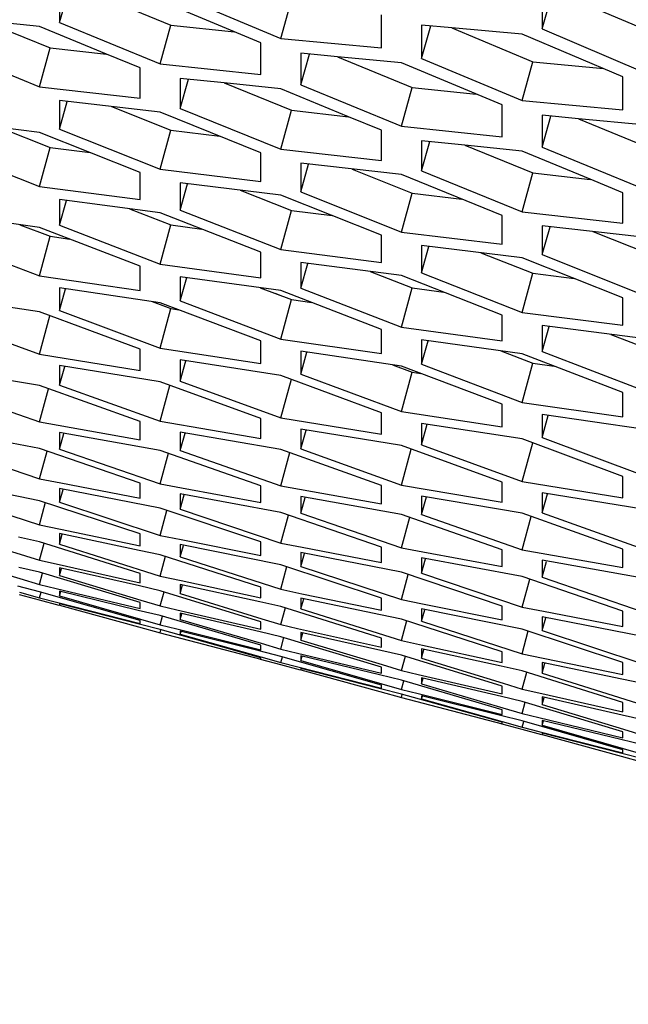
# Model space of a CAD drawing. Header units: millimetres. Extents: x 0 to 420, y 0 to 297.
# Tile 208 of 256: x 240.21 to 241.67, y 176.37 to 178.74. Entities that reach past the tile are written whole.
import ezdxf

# ---------------------------------------------------------------- set-up
doc = ezdxf.new("R2010")
doc.units = ezdxf.units.MM
doc.header["$LTSCALE"] = 23.1
doc.layers.get('0').update_dxf_attribs({"linetype": 'CONTINUOUS'})
doc.layers.add('DIM_PILOTEES', color=7, linetype='CONTINUOUS')
doc.styles.add('TEXTSTYLE_2', font='txt', dxfattribs={"width": 0.97619})
doc.dimstyles.new('DIMSTYLE_1', dxfattribs={"dimtxt": 2.5, "dimasz": 0.1875, "dimexe": 0.125, "dimexo": 0.0625, "dimgap": 1.25, "dimtad": 0, "dimtih": 1, "dimtoh": 1, "dimdsep": 46, "dimtxsty": 'TEXTSTYLE_2', "dimblk": '_FILLED', "dimblk1": '_FILLED', "dimblk2": '_FILLED', "dimcen": 0.09, "dimazin": 2, "dimtfac": 1, "dimtofl": 0, "dimtmove": 0, "dimatfit": 3, "dimldrblk": '_FILLED', "dimfxl": 1, "dimtolj": 1, "dimarcsym": 0})

# ---------------------------------------------------------------- blocks, each defined once
blk = doc.blocks.new('_FILLED')
at = {"color": 0, "linetype": 'BYBLOCK'}
blk.add_solid([(0, 0), (-1, 0.167), (-1, -0.167)], dxfattribs=at)
blk = doc.blocks.new('*D0')
at = {"layer": 'DIM_PILOTEES', "color": 2, "linetype": 'CONTINUOUS'}
for p, q in [((218.8808, 254.2086), (215.0951, 254.2086)), ((215.2201, 254.2086), (215.2201, 191.7537)), ((273.8528, 254.2086), (218.8808, 254.2086)), ((215.2201, 129.4471), (215.2201, 186.7537)), ((218.8808, 129.4471), (215.0951, 129.4471)), ((273.8782, 129.4471), (218.8808, 129.4471))]:
    blk.add_line(p, q, dxfattribs=at)
at = {"layer": 'DIM_PILOTEES', "color": 2, "linetype": 'CONTINUOUS', "xscale": 0.1875, "yscale": 0.1875, "zscale": 0.1875}
for p, rotation in [((215.2201, 254.2086), 90), ((215.2201, 129.4471), 270)]:
    blk.add_blockref('_FILLED', p, dxfattribs=dict(at, rotation=rotation))
at = {"layer": 'DIM_PILOTEES', "color": 2, "linetype": 'CONTINUOUS', "insert": (215.2201, 190.5037), "char_height": 2.5, "width": 10.982143, "attachment_point": 2, "line_spacing_factor": 0.9, "style": 'TEXTSTYLE_2'}
blk.add_mtext('{\\ftxt;\\W0.0001;\\H0.0001;\\~}{\\ftxt;\\W2.9285714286;\\H2.5; }{\\ftxt;\\W0.0001;\\H0.0001;\\~}', dxfattribs=at)

msp = doc.modelspace()

# ---------------------------------------------------------------- linework, layer by layer
at = {"color": 3, "linetype": 'CONTINUOUS'}
for p, q in [((240.3037, 178.8044), (240.3037, 178.7288)), ((241.4628, 178.7968), (241.4628, 178.7135)), ((240.7866, 178.6801), (240.5452, 178.7808)), ((240.5935, 178.7918), (240.8349, 178.6908)), ((241.0764, 178.6678), (241.0764, 178.7473)), ((240.2554, 178.719), (240.1207, 178.7332)), ((240.3037, 178.7288), (240.5452, 178.6294)), ((240.4162, 178.6529), (240.2554, 178.719)), ((241.173, 178.7225), (241.173, 178.6429)), ((241.2453, 178.7161), (241.173, 178.7225)), ((241.4145, 178.7012), (241.2453, 178.7161)), ((241.656, 178.5987), (241.4145, 178.7012)), ((241.4628, 178.7135), (241.7043, 178.6107)), ((240.7866, 178.6042), (240.7866, 178.6801)), ((240.8349, 178.6908), (241.0764, 178.6678)), ((240.0139, 178.6726), (240.2554, 178.5748)), ((240.4969, 178.6198), (240.4162, 178.6529)), ((240.8832, 178.6552), (240.8832, 178.5793)), ((240.9713, 178.6467), (240.8832, 178.6552)), ((240.5452, 178.6294), (240.7866, 178.6042)), ((241.1247, 178.6319), (240.9713, 178.6467)), ((241.3662, 178.531), (241.1247, 178.6319)), ((241.173, 178.6429), (241.4145, 178.5418)), ((240.4969, 178.5476), (240.4969, 178.6198)), ((240.5935, 178.5949), (240.5935, 178.5226)), ((240.6988, 178.5837), (240.5935, 178.5949)), ((240.8349, 178.5694), (240.6988, 178.5837)), ((241.656, 178.5189), (241.656, 178.5987)), ((240.2554, 178.5748), (240.4969, 178.5476)), ((240.9971, 178.5027), (240.8349, 178.5694)), ((240.8832, 178.5793), (241.1247, 178.4798)), ((240.3037, 178.5414), (240.3037, 178.4728)), ((240.5452, 178.5138), (240.3037, 178.5414)), ((241.4145, 178.5418), (241.656, 178.5189)), ((240.7866, 178.4162), (240.5452, 178.5138)), ((240.5935, 178.5226), (240.8349, 178.4247)), ((241.3662, 178.4548), (241.3662, 178.531)), ((240.2554, 178.4652), (240.0139, 178.4947)), ((241.0764, 178.4701), (240.9971, 178.5027)), ((241.4628, 178.5061), (241.4628, 178.4299)), ((241.5496, 178.4977), (241.4628, 178.5061)), ((241.7043, 178.4829), (241.5496, 178.4977)), ((240.4969, 178.3691), (240.2554, 178.4652)), ((240.3037, 178.4728), (240.5452, 178.3765)), ((241.0764, 178.3976), (241.0764, 178.4701)), ((241.1247, 178.4798), (241.3662, 178.4548)), ((241.173, 178.4452), (241.173, 178.3726)), ((241.277, 178.4342), (241.173, 178.4452)), ((240.0139, 178.4298), (240.2554, 178.3352)), ((240.7866, 178.3474), (240.7866, 178.4162)), ((240.8349, 178.4247), (241.0764, 178.3976)), ((241.4145, 178.4199), (241.277, 178.4342)), ((241.5781, 178.3525), (241.4145, 178.4199)), ((241.4628, 178.4299), (241.7043, 178.3302)), ((240.4969, 178.304), (240.4969, 178.3691)), ((240.5452, 178.3765), (240.7866, 178.3474)), ((240.8832, 178.3911), (240.8832, 178.3223)), ((241.1247, 178.3638), (240.8832, 178.3911)), ((241.173, 178.3726), (241.4145, 178.2745)), ((241.3662, 178.2659), (241.1247, 178.3638)), ((241.656, 178.3204), (241.5781, 178.3525)), ((240.2554, 178.3352), (240.4969, 178.304)), ((240.5935, 178.344), (240.5935, 178.2788)), ((240.8349, 178.3146), (240.5935, 178.344)), ((240.8832, 178.3223), (241.1247, 178.2258)), ((240.3037, 178.3037), (240.3037, 178.2423)), ((240.5452, 178.2723), (240.3037, 178.3037)), ((241.0764, 178.2184), (240.8349, 178.3146)), ((241.656, 178.2476), (241.656, 178.3204)), ((240.5935, 178.2788), (240.8349, 178.184)), ((241.4145, 178.2745), (241.656, 178.2476)), ((240.2554, 178.2368), (240.0139, 178.2703)), ((240.7866, 178.1777), (240.5452, 178.2723)), ((241.3662, 178.1968), (241.3662, 178.2659)), ((240.4969, 178.1439), (240.2554, 178.2368)), ((240.3037, 178.2423), (240.5452, 178.1491)), ((241.4628, 178.2409), (241.4628, 178.1718)), ((241.7043, 178.2137), (241.4628, 178.2409)), ((240.0139, 178.2125), (240.2554, 178.121)), ((241.0764, 178.153), (241.0764, 178.2184)), ((241.1247, 178.2258), (241.3662, 178.1968)), ((240.8349, 178.184), (241.0764, 178.153)), ((241.173, 178.1932), (241.173, 178.1278)), ((241.4145, 178.164), (241.173, 178.1932)), ((240.7866, 178.116), (240.7866, 178.1777)), ((241.656, 178.0676), (241.4145, 178.164)), ((241.4628, 178.1718), (241.7043, 178.0752)), ((240.4969, 178.0859), (240.4969, 178.1439)), ((240.5452, 178.1491), (240.7866, 178.116)), ((240.8832, 178.1525), (240.8832, 178.0908)), ((241.1247, 178.1212), (240.8832, 178.1525)), ((240.2554, 178.121), (240.4969, 178.0859)), ((240.5935, 178.1187), (240.5935, 178.0606)), ((240.8349, 178.0853), (240.5935, 178.1187)), ((241.3662, 178.0265), (241.1247, 178.1212)), ((241.173, 178.1278), (241.4145, 178.0329)), ((240.3037, 178.0917), (240.3037, 178.0373)), ((240.5452, 178.0563), (240.3037, 178.0917)), ((241.0764, 177.9923), (240.8349, 178.0853)), ((240.8832, 178.0908), (241.1247, 177.9975)), ((240.2554, 178.0341), (240.0139, 178.0715)), ((241.656, 178.002), (241.656, 178.0676)), ((240.3037, 178.0373), (240.5452, 177.9474)), ((240.7866, 177.9649), (240.5452, 178.0563)), ((240.5935, 178.0606), (240.8349, 177.969)), ((240.0139, 178.0209), (240.2554, 177.9326)), ((240.4969, 177.9445), (240.2554, 178.0341)), ((241.3662, 177.9645), (241.3662, 178.0265)), ((241.4145, 178.0329), (241.656, 178.002)), ((241.0764, 177.934), (241.0764, 177.9923)), ((241.1247, 177.9975), (241.3662, 177.9645)), ((241.4628, 178.0013), (241.4628, 177.9393)), ((241.7043, 177.9701), (241.4628, 178.0013)), ((240.8349, 177.969), (241.0764, 177.934)), ((241.173, 177.967), (241.173, 177.9087)), ((241.4145, 177.9337), (241.173, 177.967)), ((240.4969, 177.8936), (240.4969, 177.9445)), ((240.5452, 177.9474), (240.7866, 177.9104)), ((240.7866, 177.9104), (240.7866, 177.9649)), ((240.2554, 177.9326), (240.4969, 177.8936)), ((240.8832, 177.9396), (240.8832, 177.885)), ((241.1247, 177.9043), (240.8832, 177.9396)), ((241.656, 177.8406), (241.4145, 177.9337)), ((241.4628, 177.9393), (241.7043, 177.8459)), ((240.2554, 177.8572), (240.0139, 177.8985)), ((240.3037, 177.9053), (240.3037, 177.8582)), ((240.5452, 177.866), (240.3037, 177.9053)), ((240.5935, 177.919), (240.5935, 177.8682)), ((240.8349, 177.8817), (240.5935, 177.919)), ((241.3662, 177.8128), (241.1247, 177.9043)), ((241.173, 177.9087), (241.4145, 177.817)), ((241.0764, 177.7919), (240.8349, 177.8817)), ((240.8832, 177.885), (241.1247, 177.7949)), ((240.0139, 177.855), (240.2554, 177.77)), ((240.4969, 177.7708), (240.2554, 177.8572)), ((240.3037, 177.8582), (240.5452, 177.7715)), ((240.7866, 177.7779), (240.5452, 177.866)), ((240.5935, 177.8682), (240.8349, 177.7798)), ((241.656, 177.7821), (241.656, 177.8406)), ((241.3662, 177.7581), (241.3662, 177.8128)), ((241.4145, 177.817), (241.656, 177.7821)), ((240.7866, 177.7306), (240.7866, 177.7779)), ((240.8349, 177.7798), (241.0764, 177.7409)), ((241.0764, 177.7409), (241.0764, 177.7919)), ((241.1247, 177.7949), (241.3662, 177.7581)), ((241.4628, 177.7875), (241.4628, 177.7327)), ((241.7043, 177.7523), (241.4628, 177.7875)), ((240.2554, 177.77), (240.4969, 177.7271)), ((240.4969, 177.7271), (240.4969, 177.7708)), ((240.5452, 177.7715), (240.7866, 177.7306)), ((241.173, 177.7665), (241.173, 177.7154)), ((241.4145, 177.7293), (241.173, 177.7665)), ((240.2554, 177.7061), (240.0139, 177.7513)), ((240.3037, 177.7449), (240.3037, 177.7049)), ((240.5452, 177.7017), (240.3037, 177.7449)), ((240.5935, 177.7452), (240.5935, 177.7016)), ((240.8349, 177.704), (240.5935, 177.7452)), ((240.8832, 177.7525), (240.8832, 177.7051)), ((241.1247, 177.7132), (240.8832, 177.7525)), ((241.4628, 177.7327), (241.7043, 177.6425)), ((240.0139, 177.715), (240.2554, 177.6334)), ((241.3662, 177.6251), (241.1247, 177.7132)), ((241.173, 177.7154), (241.4145, 177.627)), ((241.656, 177.6394), (241.4145, 177.7293)), ((240.4969, 177.6231), (240.2554, 177.7061)), ((240.3037, 177.7049), (240.5452, 177.6216)), ((240.7866, 177.6169), (240.5452, 177.7017)), ((240.5935, 177.7016), (240.8349, 177.6165)), ((241.0764, 177.6176), (240.8349, 177.704)), ((240.8832, 177.7051), (241.1247, 177.6183)), ((241.656, 177.5882), (241.656, 177.6394)), ((240.2554, 177.581), (240.0139, 177.63)), ((240.2554, 177.6334), (240.3062, 177.6235)), ((240.3062, 177.6235), (240.4969, 177.5867)), ((240.4969, 177.5867), (240.4969, 177.6231)), ((240.5452, 177.6216), (240.5962, 177.6121)), ((240.5962, 177.6121), (240.7866, 177.5768)), ((240.7866, 177.5768), (240.7866, 177.6169)), ((240.8349, 177.6165), (241.0764, 177.5737)), ((241.0764, 177.5737), (241.0764, 177.6176)), ((241.1247, 177.6183), (241.3662, 177.5775)), ((241.3662, 177.5775), (241.3662, 177.6251)), ((241.4145, 177.627), (241.656, 177.5882)), ((240.0139, 177.601), (240.2554, 177.5228)), ((240.3037, 177.6103), (240.3037, 177.5776)), ((240.5452, 177.5633), (240.3037, 177.6103)), ((240.5935, 177.5974), (240.5935, 177.561)), ((240.8349, 177.5523), (240.5935, 177.5974)), ((240.8832, 177.5913), (240.8832, 177.5512)), ((241.1247, 177.5482), (240.8832, 177.5913)), ((241.173, 177.592), (241.173, 177.5482)), ((241.4145, 177.5509), (241.173, 177.592)), ((241.4628, 177.5996), (241.4628, 177.552)), ((241.7043, 177.5605), (241.4628, 177.5996)), ((240.4969, 177.5014), (240.2554, 177.581)), ((240.3037, 177.5776), (240.5452, 177.4977)), ((240.7866, 177.4819), (240.5452, 177.5633)), ((240.5935, 177.561), (240.8349, 177.4793)), ((241.0764, 177.4692), (240.8349, 177.5523)), ((240.8832, 177.5512), (241.1247, 177.4678)), ((241.3662, 177.4633), (241.1247, 177.5482)), ((241.173, 177.5482), (241.4145, 177.463)), ((241.656, 177.4643), (241.4145, 177.5509)), ((241.4628, 177.552), (241.7043, 177.4651)), ((240.2554, 177.5228), (240.3059, 177.5122)), ((240.0139, 177.513), (240.2554, 177.4383)), ((240.3037, 177.5019), (240.3037, 177.4764)), ((240.4946, 177.4616), (240.3037, 177.5019)), ((240.3059, 177.5122), (240.4969, 177.4722)), ((240.4969, 177.4722), (240.4969, 177.5014)), ((240.5452, 177.4977), (240.5958, 177.4874)), ((240.2554, 177.482), (240.2051, 177.493)), ((240.4969, 177.4059), (240.2554, 177.482)), ((240.3037, 177.4764), (240.5452, 177.3999)), ((240.5935, 177.4757), (240.5935, 177.4465)), ((240.8349, 177.4267), (240.5935, 177.4757)), ((240.5958, 177.4874), (240.7866, 177.4491)), ((240.7866, 177.4491), (240.7866, 177.4819)), ((240.8349, 177.4793), (240.8858, 177.4694)), ((240.0139, 177.4512), (240.2084, 177.3938)), ((240.5452, 177.451), (240.4946, 177.4616)), ((240.7866, 177.3731), (240.5452, 177.451)), ((240.5935, 177.4465), (240.8349, 177.3683)), ((240.8832, 177.4562), (240.8832, 177.4233)), ((241.1247, 177.4092), (240.8832, 177.4562)), ((240.8858, 177.4694), (241.0764, 177.4327)), ((241.0764, 177.4327), (241.0764, 177.4692)), ((241.1247, 177.4678), (241.1757, 177.4583)), ((241.1757, 177.4583), (241.3662, 177.4231)), ((241.3662, 177.4231), (241.3662, 177.4633)), ((241.4145, 177.463), (241.656, 177.4203)), ((241.656, 177.4203), (241.656, 177.4643)), ((240.2554, 177.4383), (240.2956, 177.4292)), ((240.2956, 177.4292), (240.4969, 177.384)), ((241.0764, 177.347), (240.8349, 177.4267)), ((240.8832, 177.4233), (241.1247, 177.3434)), ((241.173, 177.4436), (241.173, 177.407)), ((241.4145, 177.3986), (241.173, 177.4436)), ((241.4628, 177.4378), (241.4628, 177.3974)), ((241.7043, 177.3947), (241.4628, 177.4378)), ((240.2554, 177.4092), (240.2056, 177.4208)), ((240.4969, 177.3365), (240.2554, 177.4092)), ((240.3037, 177.4196), (240.3037, 177.4013)), ((240.4951, 177.3762), (240.3037, 177.4196)), ((240.3037, 177.4013), (240.4986, 177.3424)), ((240.4969, 177.384), (240.4969, 177.4059)), ((240.5452, 177.3999), (240.5954, 177.389)), ((241.3662, 177.3278), (241.1247, 177.4092)), ((241.173, 177.407), (241.4145, 177.3252)), ((240.2554, 177.3625), (240.2036, 177.3754)), ((240.2084, 177.3938), (240.2554, 177.38)), ((240.2554, 177.38), (240.2956, 177.3703)), ((240.5452, 177.3649), (240.4951, 177.3762)), ((240.5935, 177.3801), (240.5935, 177.3582)), ((240.7846, 177.3383), (240.5935, 177.3801)), ((240.5954, 177.389), (240.7866, 177.3475)), ((241.656, 177.3154), (241.4145, 177.3986)), ((241.4628, 177.3974), (241.7043, 177.314)), ((240.2554, 177.3421), (240.2069, 177.3549)), ((240.2076, 177.3613), (240.2554, 177.3479)), ((240.4969, 177.2934), (240.2554, 177.3625)), ((240.2956, 177.3703), (240.4969, 177.3219)), ((240.3037, 177.3634), (240.3037, 177.3525)), ((240.4923, 177.3177), (240.3037, 177.3634)), ((240.3037, 177.3525), (240.4978, 177.2967)), ((240.7866, 177.2905), (240.5452, 177.3649)), ((240.5935, 177.3582), (240.7889, 177.2977)), ((240.7866, 177.3475), (240.7866, 177.3731)), ((240.8349, 177.3683), (240.8854, 177.3577)), ((240.8854, 177.3577), (241.0764, 177.3178)), ((240.2554, 177.3479), (240.4969, 177.2861)), ((240.3025, 177.3293), (240.2554, 177.3421)), ((240.3037, 177.3335), (240.3037, 177.3299)), ((240.4945, 177.2844), (240.3037, 177.3335)), ((240.3037, 177.3299), (240.4928, 177.2783)), ((240.4969, 177.3219), (240.4969, 177.3365)), ((240.4986, 177.3424), (240.5452, 177.3284)), ((240.5452, 177.3284), (240.5854, 177.319)), ((240.8349, 177.3273), (240.7846, 177.3383)), ((240.8832, 177.3473), (240.8832, 177.3217)), ((241.0742, 177.3071), (240.8832, 177.3473)), ((241.0764, 177.3178), (241.0764, 177.347)), ((241.1247, 177.3434), (241.1754, 177.3331)), ((241.1754, 177.3331), (241.3662, 177.2948)), ((240.5452, 177.305), (240.4923, 177.3177)), ((240.7866, 177.2341), (240.5452, 177.305)), ((240.5854, 177.319), (240.7866, 177.2722)), ((240.5935, 177.3107), (240.5935, 177.2961)), ((240.7852, 177.2658), (240.5935, 177.3107)), ((241.0764, 177.2511), (240.8349, 177.3273)), ((240.8832, 177.3217), (241.1247, 177.2452)), ((241.1247, 177.2965), (241.0742, 177.3071)), ((241.173, 177.3213), (241.173, 177.292)), ((241.4145, 177.2724), (241.173, 177.3213)), ((241.3662, 177.2948), (241.3662, 177.3278)), ((241.4145, 177.3252), (241.4654, 177.3154)), ((241.4654, 177.3154), (241.656, 177.2786)), ((241.656, 177.2786), (241.656, 177.3154)), ((240.5452, 177.2714), (240.4945, 177.2844)), ((240.4969, 177.2861), (240.4969, 177.2934)), ((240.4978, 177.2967), (240.5452, 177.2831)), ((240.5452, 177.2831), (240.5854, 177.2731)), ((240.5935, 177.2961), (240.788, 177.2387)), ((240.7866, 177.2722), (240.7866, 177.2905)), ((240.7889, 177.2977), (240.8349, 177.2834)), ((240.8349, 177.2834), (240.8752, 177.2743)), ((241.3662, 177.2185), (241.1247, 177.2965)), ((241.173, 177.292), (241.4145, 177.2137)), ((241.4628, 177.3021), (241.4628, 177.2691)), ((241.7043, 177.2552), (241.4628, 177.3021)), ((240.4928, 177.2783), (240.5452, 177.2641)), ((240.7866, 177.2041), (240.5452, 177.2714)), ((240.5452, 177.2641), (240.7866, 177.2005)), ((240.5854, 177.2731), (240.7866, 177.2232)), ((240.5935, 177.2676), (240.5935, 177.2603)), ((240.7832, 177.2202), (240.5935, 177.2676)), ((240.5935, 177.2603), (240.7872, 177.206)), ((240.8349, 177.2542), (240.7852, 177.2658)), ((240.8752, 177.2743), (241.0764, 177.2291)), ((240.8832, 177.2646), (240.8832, 177.2463)), ((241.0747, 177.2213), (240.8832, 177.2646)), ((241.656, 177.1927), (241.4145, 177.2724)), ((241.4628, 177.2691), (241.7043, 177.189)), ((240.7866, 177.2232), (240.7866, 177.2341)), ((240.788, 177.2387), (240.8349, 177.2249)), ((241.0764, 177.1815), (240.8349, 177.2542)), ((240.8832, 177.2463), (241.0782, 177.1874)), ((241.0764, 177.2291), (241.0764, 177.2511)), ((241.1247, 177.2452), (241.175, 177.2343)), ((241.175, 177.2343), (241.3662, 177.1928)), ((240.8349, 177.2073), (240.7832, 177.2202)), ((240.8349, 177.2249), (240.8752, 177.2152)), ((240.8752, 177.2152), (241.0764, 177.1668)), ((241.1247, 177.21), (241.0747, 177.2213)), ((241.3662, 177.1355), (241.1247, 177.21)), ((241.173, 177.2253), (241.173, 177.2033)), ((241.3642, 177.1836), (241.173, 177.2253)), ((241.3662, 177.1928), (241.3662, 177.2185)), ((241.4145, 177.2137), (241.465, 177.2031)), ((240.8349, 177.1868), (240.7864, 177.1996)), ((240.7866, 177.2005), (240.7866, 177.2041)), ((240.7872, 177.206), (240.8349, 177.1927)), ((241.0764, 177.1382), (240.8349, 177.2073)), ((240.8349, 177.1927), (241.0764, 177.1309)), ((240.8821, 177.174), (240.8349, 177.1868)), ((240.8832, 177.2083), (240.8832, 177.1973)), ((241.0719, 177.1626), (240.8832, 177.2083)), ((240.8832, 177.1973), (241.0774, 177.1415)), ((241.0782, 177.1874), (241.1247, 177.1734)), ((241.173, 177.2033), (241.3684, 177.1428)), ((241.4628, 177.1927), (241.4628, 177.167)), ((241.6537, 177.1526), (241.4628, 177.1927)), ((241.465, 177.2031), (241.656, 177.1633)), ((241.656, 177.1633), (241.656, 177.1927)), ((240.8832, 177.1782), (240.8832, 177.1746)), ((241.0741, 177.1291), (240.8832, 177.1782)), ((240.8832, 177.1746), (241.0723, 177.123)), ((241.0764, 177.1668), (241.0764, 177.1815)), ((241.1247, 177.1734), (241.165, 177.164)), ((241.165, 177.164), (241.3662, 177.1172)), ((241.4145, 177.1726), (241.3642, 177.1836)), ((241.656, 177.0964), (241.4145, 177.1726)), ((241.4628, 177.167), (241.7043, 177.0905)), ((241.1247, 177.1499), (241.0719, 177.1626)), ((241.0774, 177.1415), (241.1247, 177.1279)), ((241.3662, 177.079), (241.1247, 177.1499)), ((241.173, 177.1556), (241.173, 177.141)), ((241.3647, 177.1108), (241.173, 177.1556)), ((241.173, 177.141), (241.3676, 177.0836)), ((241.3684, 177.1428), (241.4145, 177.1285)), ((241.7043, 177.142), (241.6537, 177.1526)), ((241.0723, 177.123), (241.1247, 177.1088)), ((241.1247, 177.1162), (241.0741, 177.1291)), ((241.0764, 177.1309), (241.0764, 177.1382)), ((241.1247, 177.1279), (241.165, 177.1179)), ((241.3662, 177.0489), (241.1247, 177.1162)), ((241.165, 177.1179), (241.3662, 177.068)), ((241.3662, 177.1172), (241.3662, 177.1355)), ((241.4145, 177.1285), (241.4548, 177.1195)), ((241.4548, 177.1195), (241.656, 177.0743)), ((241.1247, 177.1088), (241.3662, 177.0452)), ((241.173, 177.1124), (241.173, 177.105)), ((241.3627, 177.065), (241.173, 177.1124)), ((241.173, 177.105), (241.3667, 177.0508)), ((241.4145, 177.0992), (241.3647, 177.1108)), ((241.656, 177.0264), (241.4145, 177.0992)), ((241.4628, 177.1097), (241.4628, 177.0914)), ((241.6542, 177.0664), (241.4628, 177.1097)), ((241.656, 177.0743), (241.656, 177.0964)), ((241.3662, 177.068), (241.3662, 177.079)), ((241.3676, 177.0836), (241.4145, 177.0698)), ((241.4145, 177.0698), (241.4548, 177.0601)), ((241.4628, 177.0914), (241.6578, 177.0324)), ((241.4145, 177.0521), (241.3627, 177.065)), ((241.3662, 177.0452), (241.3662, 177.0489)), ((241.3667, 177.0508), (241.4145, 177.0374)), ((241.656, 176.983), (241.4145, 177.0521)), ((241.4548, 177.0601), (241.656, 177.0117)), ((241.4628, 177.0531), (241.4628, 177.0421)), ((241.6514, 177.0075), (241.4628, 177.0531)), ((241.7043, 177.0552), (241.6542, 177.0664)), ((241.4145, 177.0315), (241.366, 177.0443)), ((241.4145, 177.0374), (241.4548, 177.0271)), ((241.4616, 177.0187), (241.4145, 177.0315)), ((241.4548, 177.0271), (241.656, 176.9756)), ((241.4628, 177.0421), (241.6569, 176.9863)), ((241.4628, 177.023), (241.4628, 177.0193)), ((241.6536, 176.9739), (241.4628, 177.023)), ((241.656, 177.0117), (241.656, 177.0264)), ((241.6578, 177.0324), (241.7043, 177.0183)), ((241.4628, 177.0193), (241.6518, 176.9678)), ((241.7043, 176.9948), (241.6514, 177.0075)), ((241.7043, 176.9609), (241.6536, 176.9739)), ((241.656, 176.9756), (241.656, 176.983)), ((241.6569, 176.9863), (241.7043, 176.9727)), ((241.6518, 176.9678), (241.7043, 176.9535))]:
    msp.add_line(p, q, dxfattribs=at)
at = {"color": 7, "linetype": 'CONTINUOUS'}
for p, q in [((240.3037, 178.7288), (240.3242, 178.8024)), ((240.3931, 178.7956), (240.571, 178.7224)), ((241.4628, 178.7135), (241.4856, 178.7949)), ((240.8349, 178.6908), (240.8608, 178.7835)), ((241.5207, 178.7921), (241.7302, 178.7031)), ((240.1207, 178.7332), (240.2813, 178.6682)), ((240.5452, 178.6294), (240.571, 178.7224)), ((240.571, 178.7224), (240.7234, 178.7064)), ((241.173, 178.6429), (241.1947, 178.7206)), ((241.2453, 178.7161), (241.4404, 178.6345)), ((240.2554, 178.5748), (240.2813, 178.6682)), ((240.2813, 178.6682), (240.4162, 178.6529)), ((240.8832, 178.5793), (240.9038, 178.6532)), ((240.9713, 178.6466), (241.1506, 178.5728)), ((241.4145, 178.5418), (241.4404, 178.6345)), ((241.4404, 178.6345), (241.6099, 178.6183)), ((240.5935, 178.5226), (240.6129, 178.5928)), ((240.6988, 178.5837), (240.8608, 178.5181)), ((241.1247, 178.4798), (241.1506, 178.5728)), ((241.1506, 178.5728), (241.3043, 178.5568)), ((240.3037, 178.4728), (240.3221, 178.5392)), ((240.4281, 178.5271), (240.571, 178.4702)), ((240.8349, 178.4247), (240.8608, 178.5181)), ((240.8608, 178.5181), (240.9971, 178.5027)), ((241.4628, 178.4299), (241.4835, 178.5041)), ((241.5495, 178.4977), (241.7302, 178.4232)), ((240.1595, 178.4768), (240.2813, 178.4292)), ((240.5452, 178.3765), (240.571, 178.4702)), ((240.571, 178.4702), (240.6882, 178.4559)), ((241.173, 178.3726), (241.1926, 178.4431)), ((240.2554, 178.3352), (240.2813, 178.4292)), ((240.2813, 178.4292), (240.3771, 178.4167)), ((241.277, 178.4342), (241.4404, 178.3679)), ((240.8832, 178.3223), (240.9017, 178.389)), ((241.0062, 178.3771), (241.1506, 178.3195)), ((241.4145, 178.2745), (241.4404, 178.3679)), ((241.4404, 178.3679), (241.5781, 178.3524)), ((240.5935, 178.2788), (240.6108, 178.3419)), ((240.7375, 178.3264), (240.8608, 178.278)), ((240.3037, 178.2423), (240.32, 178.3016)), ((241.1247, 178.2258), (241.1506, 178.3195)), ((241.1506, 178.3195), (241.2692, 178.3052)), ((240.4712, 178.2818), (240.571, 178.2434)), ((240.8349, 178.184), (240.8608, 178.278)), ((240.8608, 178.278), (240.9582, 178.2654)), ((240.2078, 178.2434), (240.2813, 178.2156)), ((240.5452, 178.1491), (240.571, 178.2434)), ((240.571, 178.2434), (240.6448, 178.2332)), ((241.4628, 178.1718), (241.4813, 178.2388)), ((241.5843, 178.2271), (241.7302, 178.1689)), ((240.2554, 178.121), (240.2813, 178.2156)), ((240.2813, 178.2156), (240.3284, 178.2087)), ((240.2813, 178.2156), (240.3284, 178.2087)), ((241.173, 178.1278), (241.1905, 178.1911)), ((241.3155, 178.1759), (241.4404, 178.1269)), ((240.8832, 178.0908), (240.8996, 178.1504)), ((240.5935, 178.0606), (240.6088, 178.1165)), ((241.0491, 178.1309), (241.1506, 178.0918)), ((241.4145, 178.0329), (241.4404, 178.1269)), ((241.4404, 178.1269), (241.5393, 178.1141)), ((240.3037, 178.0373), (240.318, 178.0896)), ((240.7856, 178.092), (240.8608, 178.0636)), ((241.1247, 177.9975), (241.1506, 178.0918)), ((241.1506, 178.0918), (241.226, 178.0814)), ((240.8206, 178.0788), (240.831, 178.0749)), ((240.8349, 177.969), (240.8608, 178.0636)), ((240.8608, 178.0636), (240.9097, 178.0564)), ((240.8608, 178.0636), (240.9097, 178.0564)), ((240.5255, 178.0591), (240.571, 178.0422)), ((240.5452, 177.9474), (240.571, 178.0422)), ((240.571, 178.0422), (240.59, 178.0393)), ((240.2554, 177.9326), (240.2805, 178.0248)), ((241.4628, 177.9393), (241.4792, 177.9991)), ((241.6271, 177.98), (241.7302, 177.9402)), ((241.173, 177.9087), (241.1884, 177.9648)), ((240.8832, 177.885), (240.8976, 177.9375)), ((241.3634, 177.9407), (241.4404, 177.9115)), ((240.3037, 177.8582), (240.316, 177.9033)), ((240.5935, 177.8682), (240.6068, 177.917)), ((241.1032, 177.9074), (241.1506, 177.8898)), ((241.4145, 177.817), (241.4404, 177.9115)), ((241.4404, 177.9115), (241.491, 177.9042)), ((241.4404, 177.9115), (241.491, 177.9042)), ((240.8349, 177.7798), (240.8601, 177.8723)), ((241.1247, 177.7949), (241.1506, 177.8898)), ((241.1506, 177.8898), (241.1714, 177.8866)), ((241.1506, 177.8898), (241.1714, 177.8866)), ((240.2554, 177.77), (240.2769, 177.8494)), ((240.5452, 177.7715), (240.5685, 177.8575)), ((241.4628, 177.7327), (241.4772, 177.7853)), ((241.173, 177.7154), (241.1864, 177.7645)), ((240.3037, 177.7049), (240.3138, 177.7421)), ((240.5935, 177.7016), (240.6048, 177.7433)), ((240.8832, 177.7051), (240.8956, 177.7504)), ((241.4145, 177.627), (241.4398, 177.7199)), ((240.2554, 177.6334), (240.2734, 177.6999)), ((240.5452, 177.6216), (240.565, 177.6947)), ((240.8349, 177.6165), (240.8566, 177.6963)), ((241.1247, 177.6183), (241.1482, 177.7047)), ((240.3037, 177.5776), (240.3119, 177.6081)), ((240.5935, 177.561), (240.6026, 177.5949)), ((240.8832, 177.5512), (240.8934, 177.5886)), ((241.173, 177.5482), (241.1844, 177.5901)), ((241.4628, 177.552), (241.4752, 177.5976)), ((240.2554, 177.5228), (240.27, 177.5771)), ((240.5452, 177.4977), (240.5614, 177.5578)), ((240.8349, 177.4793), (240.853, 177.5461)), ((241.1247, 177.4678), (241.1446, 177.5412)), ((241.4145, 177.463), (241.4362, 177.5431)), ((240.3037, 177.4764), (240.3101, 177.5002)), ((240.2554, 177.4383), (240.2663, 177.4791)), ((240.5935, 177.4465), (240.6008, 177.4737)), ((240.5452, 177.3999), (240.558, 177.4476)), ((240.8832, 177.4233), (240.8915, 177.454)), ((240.8349, 177.3683), (240.8496, 177.4228)), ((241.173, 177.407), (241.1822, 177.4411)), ((241.4628, 177.3974), (241.473, 177.435)), ((240.2554, 177.38), (240.2627, 177.4072)), ((240.3037, 177.4013), (240.3082, 177.4183)), ((241.1247, 177.3434), (241.141, 177.4037)), ((240.5935, 177.3582), (240.599, 177.3786)), ((241.4145, 177.3252), (241.4326, 177.3923)), ((240.2554, 177.3479), (240.259, 177.3615)), ((240.3037, 177.3525), (240.3064, 177.3627)), ((240.5452, 177.3284), (240.5543, 177.3624)), ((240.8832, 177.3217), (240.8897, 177.3456)), ((240.5935, 177.2961), (240.5971, 177.3097)), ((240.8349, 177.2834), (240.8459, 177.3244)), ((241.173, 177.292), (241.1804, 177.3193)), ((240.5452, 177.2831), (240.5506, 177.3035)), ((241.1247, 177.2452), (241.1376, 177.293)), ((241.4628, 177.2691), (241.4711, 177.2999)), ((240.5452, 177.2641), (240.547, 177.2709)), ((240.5935, 177.2603), (240.5953, 177.2671)), ((240.8832, 177.2463), (240.8878, 177.2634)), ((241.4145, 177.2137), (241.4292, 177.2685)), ((240.8349, 177.2249), (240.8423, 177.2522)), ((241.173, 177.2033), (241.1785, 177.2238)), ((240.8349, 177.1927), (240.8386, 177.2063)), ((240.8832, 177.1973), (240.886, 177.2075)), ((241.1247, 177.1734), (241.1339, 177.2076)), ((241.4628, 177.167), (241.4692, 177.191)), ((241.4145, 177.1285), (241.4255, 177.1696)), ((241.1247, 177.1279), (241.1302, 177.1484)), ((241.173, 177.141), (241.1767, 177.1547)), ((241.1247, 177.1088), (241.1266, 177.1157)), ((241.173, 177.105), (241.1749, 177.1119)), ((241.4145, 177.0698), (241.4219, 177.0972)), ((241.4628, 177.0914), (241.4674, 177.1085)), ((241.4145, 177.0374), (241.4182, 177.0511)), ((241.4628, 177.0421), (241.4656, 177.0524))]:
    msp.add_line(p, q, dxfattribs=at)

# ---------------------------------------------------------------- dimensions: what is measured, and where the dimension line sits
at = {"layer": 'DIM_PILOTEES', "color": 2, "linetype": 'CONTINUOUS'}
dim = msp.add_linear_dim(base=(215.2201, 254.2086), p1=(273.9407, 129.4471), p2=(273.9153, 254.2086), angle=90, text='{\\ftxt;\\W0.0001;\\H0.0001;\\~}{\\ftxt;\\W2.9285714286;\\H2.5; }{\\ftxt;\\W0.0001;\\H0.0001;\\~}', dimstyle='DIMSTYLE_1', dxfattribs=at)
dim.commit()
dim.dimension.update_dxf_attribs({"geometry": '*D0', "text_midpoint": (211.5594, 188.0037), "dimtype": 160})

doc.saveas('drawing.dxf')
